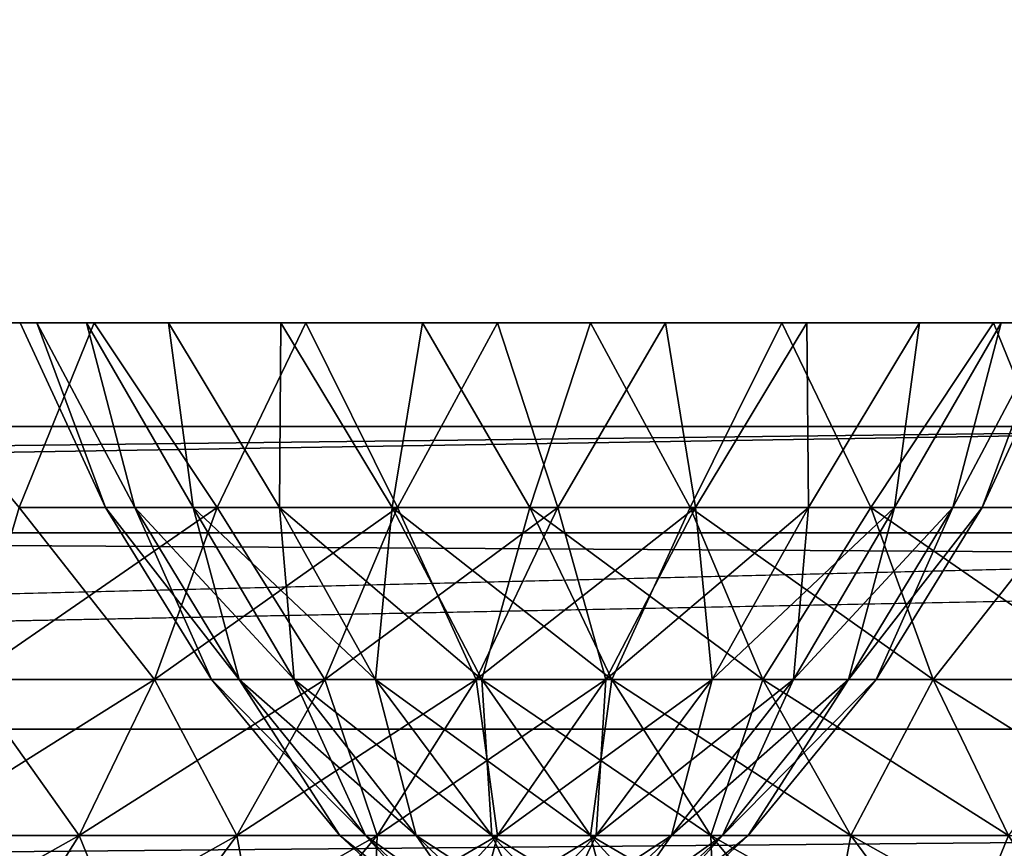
# Model space of a CAD drawing. Header units: millimetres. Extents: x -125 to 125, y -4 to 54.
# Tile 185 of 256: x 61.026 to 62.151, y -1.482 to -0.535. Entities that reach past the tile are written whole.
import ezdxf

# ---------------------------------------------------------------- set-up
doc = ezdxf.new("R2010")
doc.units = ezdxf.units.MM
doc.header["$LTSCALE"] = 65.185185
for name, color, linetype in [('10', 7, 'CONTINUOUS'), ('155', 7, 'CONTINUOUS'), ('169', 7, 'CONTINUOUS'), ('171', 7, 'CONTINUOUS'), ('173', 7, 'CONTINUOUS'), ('175', 7, 'CONTINUOUS'), ('207', 7, 'CONTINUOUS'), ('24', 7, 'CONTINUOUS'), ('8', 7, 'CONTINUOUS')]:
    doc.layers.add(name, color=color, linetype=linetype)

msp = doc.modelspace()

# ---------------------------------------------------------------- linework, layer by layer
at = {"layer": '10', "color": 7, "linetype": 'Continuous'}
for points in [[(123.901, 0, -124.9), (-123.8345, -1.5218, -124.8336), (-123.901, 0, -124.9), (123.901, 0, -124.9)], [(123.8345, -1.5218, -124.8336), (-123.8345, -1.5218, -124.8336), (123.901, 0, -124.9), (123.8345, -1.5218, -124.8336)]]:
    msp.add_3dface(points, dxfattribs=at)
at = {"layer": '155', "color": 7, "linetype": 'Continuous'}
for points in [[(60.8507, -0.8814, -35.9462), (61.026, -1.0923, -36.1338), (61.1115, -0.8814, -36.0748), (60.8507, -0.8814, -35.9462)], [(61.1115, -0.8814, -39.9252), (61.026, -1.0923, -39.8662), (60.8507, -0.8814, -40.0538), (61.1115, -0.8814, -39.9252)], [(61.026, -1.0923, -36.1338), (61.2518, -1.0923, -36.2771), (61.1115, -0.8814, -36.0748), (61.026, -1.0923, -36.1338)], [(61.2518, -1.0923, -39.7229), (61.026, -1.0923, -39.8662), (61.1115, -0.8814, -39.9252), (61.2518, -1.0923, -39.7229)], [(61.1115, -0.8814, -36.0748), (61.2518, -1.0923, -36.2771), (61.3533, -0.8814, -36.2363), (61.1115, -0.8814, -36.0748)], [(61.3533, -0.8814, -39.7637), (61.2518, -1.0923, -39.7229), (61.1115, -0.8814, -39.9252), (61.3533, -0.8814, -39.7637)], [(61.2518, -1.0923, -36.2771), (61.4578, -1.0923, -36.4475), (61.3533, -0.8814, -36.2363), (61.2518, -1.0923, -36.2771)], [(61.4578, -1.0923, -39.5525), (61.2518, -1.0923, -39.7229), (61.3533, -0.8814, -39.7637), (61.4578, -1.0923, -39.5525)], [(61.3533, -0.8814, -36.2363), (61.4578, -1.0923, -36.4475), (61.5719, -0.8814, -36.4281), (61.3533, -0.8814, -36.2363)], [(61.5719, -0.8814, -39.5719), (61.4578, -1.0923, -39.5525), (61.3533, -0.8814, -39.7637), (61.5719, -0.8814, -39.5719)], [(61.4578, -1.0923, -36.4475), (61.6409, -1.0923, -36.6425), (61.5719, -0.8814, -36.4281), (61.4578, -1.0923, -36.4475)], [(61.6409, -1.0923, -39.3575), (61.4578, -1.0923, -39.5525), (61.5719, -0.8814, -39.5719), (61.6409, -1.0923, -39.3575)], [(61.5719, -0.8814, -36.4281), (61.6409, -1.0923, -36.6425), (61.7637, -0.8814, -36.6467), (61.5719, -0.8814, -36.4281)], [(61.7637, -0.8814, -39.3533), (61.6409, -1.0923, -39.3575), (61.5719, -0.8814, -39.5719), (61.7637, -0.8814, -39.3533)], [(61.6409, -1.0923, -36.6425), (61.7981, -1.0923, -36.8589), (61.7637, -0.8814, -36.6467), (61.6409, -1.0923, -36.6425)], [(61.7981, -1.0923, -39.1411), (61.6409, -1.0923, -39.3575), (61.7637, -0.8814, -39.3533), (61.7981, -1.0923, -39.1411)], [(61.7637, -0.8814, -36.6467), (61.7981, -1.0923, -36.8589), (61.9252, -0.8814, -36.8885), (61.7637, -0.8814, -36.6467)], [(61.9252, -0.8814, -39.1115), (61.7981, -1.0923, -39.1411), (61.7637, -0.8814, -39.3533), (61.9252, -0.8814, -39.1115)], [(61.7981, -1.0923, -36.8589), (61.927, -1.0923, -37.0932), (61.9252, -0.8814, -36.8885), (61.7981, -1.0923, -36.8589)], [(61.927, -1.0923, -38.9068), (61.7981, -1.0923, -39.1411), (61.9252, -0.8814, -39.1115), (61.927, -1.0923, -38.9068)], [(61.9252, -0.8814, -36.8885), (61.927, -1.0923, -37.0932), (62.0538, -0.8814, -37.1493), (61.9252, -0.8814, -36.8885)], [(62.0538, -0.8814, -38.8507), (61.927, -1.0923, -38.9068), (61.9252, -0.8814, -39.1115), (62.0538, -0.8814, -38.8507)], [(61.927, -1.0923, -37.0932), (62.0254, -1.0923, -37.3419), (62.0538, -0.8814, -37.1493), (61.927, -1.0923, -37.0932)], [(62.0254, -1.0923, -38.6581), (61.927, -1.0923, -38.9068), (62.0538, -0.8814, -38.8507), (62.0254, -1.0923, -38.6581)], [(62.0254, -1.0923, -37.3419), (62.0919, -1.0923, -37.6009), (62.1473, -0.8814, -37.4246), (62.0254, -1.0923, -37.3419)], [(62.0538, -0.8814, -37.1493), (62.0254, -1.0923, -37.3419), (62.1473, -0.8814, -37.4246), (62.0538, -0.8814, -37.1493)], [(62.0919, -1.0923, -38.3991), (62.0254, -1.0923, -38.6581), (62.1473, -0.8814, -38.5754), (62.0919, -1.0923, -38.3991)], [(62.1473, -0.8814, -38.5754), (62.0254, -1.0923, -38.6581), (62.0538, -0.8814, -38.8507), (62.1473, -0.8814, -38.5754)], [(62.0919, -1.0923, -37.6009), (62.1255, -1.0923, -37.8663), (62.204, -0.8814, -37.7098), (62.0919, -1.0923, -37.6009)], [(62.1473, -0.8814, -37.4246), (62.0919, -1.0923, -37.6009), (62.204, -0.8814, -37.7098), (62.1473, -0.8814, -37.4246)], [(62.1255, -1.0923, -38.1337), (62.0919, -1.0923, -38.3991), (62.204, -0.8814, -38.2902), (62.1255, -1.0923, -38.1337)], [(62.204, -0.8814, -38.2902), (62.0919, -1.0923, -38.3991), (62.1473, -0.8814, -38.5754), (62.204, -0.8814, -38.2902)], [(62.1255, -1.0923, -37.8663), (62.1255, -1.0923, -38.1337), (62.223, -0.8814, -38), (62.1255, -1.0923, -37.8663)], [(62.204, -0.8814, -37.7098), (62.1255, -1.0923, -37.8663), (62.223, -0.8814, -38), (62.204, -0.8814, -37.7098)], [(62.223, -0.8814, -38), (62.1255, -1.0923, -38.1337), (62.204, -0.8814, -38.2902), (62.223, -0.8814, -38)], [(61.2518, -1.0923, -39.7229), (60.9676, -1.2887, -39.76), (61.026, -1.0923, -39.8662), (61.2518, -1.0923, -39.7229)], [(61.1805, -1.2887, -39.6249), (60.9676, -1.2887, -39.76), (61.2518, -1.0923, -39.7229), (61.1805, -1.2887, -39.6249)], [(60.9676, -1.2887, -36.24), (61.1805, -1.2887, -36.3751), (61.026, -1.0923, -36.1338), (60.9676, -1.2887, -36.24)], [(61.026, -1.0923, -36.1338), (61.1805, -1.2887, -36.3751), (61.2518, -1.0923, -36.2771), (61.026, -1.0923, -36.1338)], [(61.4578, -1.0923, -39.5525), (61.1805, -1.2887, -39.6249), (61.2518, -1.0923, -39.7229), (61.4578, -1.0923, -39.5525)], [(61.1805, -1.2887, -36.3751), (61.3749, -1.2887, -36.5359), (61.2518, -1.0923, -36.2771), (61.1805, -1.2887, -36.3751)], [(61.3749, -1.2887, -39.4641), (61.1805, -1.2887, -39.6249), (61.4578, -1.0923, -39.5525), (61.3749, -1.2887, -39.4641)], [(61.2518, -1.0923, -36.2771), (61.3749, -1.2887, -36.5359), (61.4578, -1.0923, -36.4475), (61.2518, -1.0923, -36.2771)], [(61.5475, -1.2887, -39.2802), (61.3749, -1.2887, -39.4641), (61.6409, -1.0923, -39.3575), (61.5475, -1.2887, -39.2802)], [(61.6409, -1.0923, -39.3575), (61.3749, -1.2887, -39.4641), (61.4578, -1.0923, -39.5525), (61.6409, -1.0923, -39.3575)], [(61.3749, -1.2887, -36.5359), (61.5475, -1.2887, -36.7198), (61.4578, -1.0923, -36.4475), (61.3749, -1.2887, -36.5359)], [(61.4578, -1.0923, -36.4475), (61.5475, -1.2887, -36.7198), (61.6409, -1.0923, -36.6425), (61.4578, -1.0923, -36.4475)], [(61.6958, -1.2887, -39.0762), (61.5475, -1.2887, -39.2802), (61.7981, -1.0923, -39.1411), (61.6958, -1.2887, -39.0762)], [(61.7981, -1.0923, -39.1411), (61.5475, -1.2887, -39.2802), (61.6409, -1.0923, -39.3575), (61.7981, -1.0923, -39.1411)], [(61.5475, -1.2887, -36.7198), (61.6958, -1.2887, -36.9238), (61.6409, -1.0923, -36.6425), (61.5475, -1.2887, -36.7198)], [(61.6409, -1.0923, -36.6425), (61.6958, -1.2887, -36.9238), (61.7981, -1.0923, -36.8589), (61.6409, -1.0923, -36.6425)], [(61.8173, -1.2887, -38.8552), (61.6958, -1.2887, -39.0762), (61.927, -1.0923, -38.9068), (61.8173, -1.2887, -38.8552)], [(61.927, -1.0923, -38.9068), (61.6958, -1.2887, -39.0762), (61.7981, -1.0923, -39.1411), (61.927, -1.0923, -38.9068)], [(61.6958, -1.2887, -36.9238), (61.8173, -1.2887, -37.1448), (61.7981, -1.0923, -36.8589), (61.6958, -1.2887, -36.9238)], [(61.7981, -1.0923, -36.8589), (61.8173, -1.2887, -37.1448), (61.927, -1.0923, -37.0932), (61.7981, -1.0923, -36.8589)], [(61.9102, -1.2887, -38.6206), (61.8173, -1.2887, -38.8552), (62.0254, -1.0923, -38.6581), (61.9102, -1.2887, -38.6206)], [(62.0254, -1.0923, -38.6581), (61.8173, -1.2887, -38.8552), (61.927, -1.0923, -38.9068), (62.0254, -1.0923, -38.6581)], [(61.8173, -1.2887, -37.1448), (61.9102, -1.2887, -37.3794), (61.927, -1.0923, -37.0932), (61.8173, -1.2887, -37.1448)], [(61.9729, -1.2887, -38.3763), (61.9102, -1.2887, -38.6206), (62.0919, -1.0923, -38.3991), (61.9729, -1.2887, -38.3763)], [(62.0919, -1.0923, -38.3991), (61.9102, -1.2887, -38.6206), (62.0254, -1.0923, -38.6581), (62.0919, -1.0923, -38.3991)], [(61.9102, -1.2887, -37.3794), (61.9729, -1.2887, -37.6237), (62.0254, -1.0923, -37.3419), (61.9102, -1.2887, -37.3794)], [(61.927, -1.0923, -37.0932), (61.9102, -1.2887, -37.3794), (62.0254, -1.0923, -37.3419), (61.927, -1.0923, -37.0932)], [(62.0045, -1.2887, -38.1261), (61.9729, -1.2887, -38.3763), (62.1255, -1.0923, -38.1337), (62.0045, -1.2887, -38.1261)], [(62.1255, -1.0923, -38.1337), (61.9729, -1.2887, -38.3763), (62.0919, -1.0923, -38.3991), (62.1255, -1.0923, -38.1337)], [(61.9729, -1.2887, -37.6237), (62.0045, -1.2887, -37.8739), (62.0919, -1.0923, -37.6009), (61.9729, -1.2887, -37.6237)], [(62.0254, -1.0923, -37.3419), (61.9729, -1.2887, -37.6237), (62.0919, -1.0923, -37.6009), (62.0254, -1.0923, -37.3419)], [(62.1255, -1.0923, -37.8663), (62.0045, -1.2887, -38.1261), (62.1255, -1.0923, -38.1337), (62.1255, -1.0923, -37.8663)], [(62.0045, -1.2887, -37.8739), (62.0045, -1.2887, -38.1261), (62.1255, -1.0923, -37.8663), (62.0045, -1.2887, -37.8739)], [(62.0919, -1.0923, -37.6009), (62.0045, -1.2887, -37.8739), (62.1255, -1.0923, -37.8663), (62.0919, -1.0923, -37.6009)], [(60.8969, -1.4669, -36.3685), (61.0943, -1.4669, -36.4938), (60.9676, -1.2887, -36.24), (60.8969, -1.4669, -36.3685)], [(61.0943, -1.4669, -39.5062), (60.8969, -1.4669, -39.6315), (61.1805, -1.2887, -39.6249), (61.0943, -1.4669, -39.5062)], [(61.1805, -1.2887, -39.6249), (60.8969, -1.4669, -39.6315), (60.9676, -1.2887, -39.76), (61.1805, -1.2887, -39.6249)], [(60.9676, -1.2887, -36.24), (61.0943, -1.4669, -36.4938), (61.1805, -1.2887, -36.3751), (60.9676, -1.2887, -36.24)], [(61.0943, -1.4669, -36.4938), (61.2745, -1.4669, -36.6428), (61.1805, -1.2887, -36.3751), (61.0943, -1.4669, -36.4938)], [(61.2745, -1.4669, -39.3572), (61.0943, -1.4669, -39.5062), (61.3749, -1.2887, -39.4641), (61.2745, -1.4669, -39.3572)], [(61.3749, -1.2887, -39.4641), (61.0943, -1.4669, -39.5062), (61.1805, -1.2887, -39.6249), (61.3749, -1.2887, -39.4641)], [(61.1805, -1.2887, -36.3751), (61.2745, -1.4669, -36.6428), (61.3749, -1.2887, -36.5359), (61.1805, -1.2887, -36.3751)], [(61.2745, -1.4669, -36.6428), (61.4345, -1.4669, -36.8133), (61.3749, -1.2887, -36.5359), (61.2745, -1.4669, -36.6428)], [(61.4345, -1.4669, -39.1867), (61.2745, -1.4669, -39.3572), (61.5475, -1.2887, -39.2802), (61.4345, -1.4669, -39.1867)], [(61.5475, -1.2887, -39.2802), (61.2745, -1.4669, -39.3572), (61.3749, -1.2887, -39.4641), (61.5475, -1.2887, -39.2802)], [(61.3749, -1.2887, -36.5359), (61.4345, -1.4669, -36.8133), (61.5475, -1.2887, -36.7198), (61.3749, -1.2887, -36.5359)], [(61.4345, -1.4669, -36.8133), (61.5719, -1.4669, -37.0024), (61.5475, -1.2887, -36.7198), (61.4345, -1.4669, -36.8133)], [(61.5719, -1.4669, -38.9976), (61.4345, -1.4669, -39.1867), (61.6958, -1.2887, -39.0762), (61.5719, -1.4669, -38.9976)], [(61.6958, -1.2887, -39.0762), (61.4345, -1.4669, -39.1867), (61.5475, -1.2887, -39.2802), (61.6958, -1.2887, -39.0762)], [(61.5475, -1.2887, -36.7198), (61.5719, -1.4669, -37.0024), (61.6958, -1.2887, -36.9238), (61.5475, -1.2887, -36.7198)], [(61.5719, -1.4669, -37.0024), (61.6846, -1.4669, -37.2073), (61.6958, -1.2887, -36.9238), (61.5719, -1.4669, -37.0024)], [(61.6846, -1.4669, -38.7927), (61.5719, -1.4669, -38.9976), (61.8173, -1.2887, -38.8552), (61.6846, -1.4669, -38.7927)], [(61.8173, -1.2887, -38.8552), (61.5719, -1.4669, -38.9976), (61.6958, -1.2887, -39.0762), (61.8173, -1.2887, -38.8552)], [(61.6846, -1.4669, -37.2073), (61.7707, -1.4669, -37.4247), (61.8173, -1.2887, -37.1448), (61.6846, -1.4669, -37.2073)], [(61.6958, -1.2887, -36.9238), (61.6846, -1.4669, -37.2073), (61.8173, -1.2887, -37.1448), (61.6958, -1.2887, -36.9238)], [(61.7707, -1.4669, -38.5753), (61.6846, -1.4669, -38.7927), (61.9102, -1.2887, -38.6206), (61.7707, -1.4669, -38.5753)], [(61.9102, -1.2887, -38.6206), (61.6846, -1.4669, -38.7927), (61.8173, -1.2887, -38.8552), (61.9102, -1.2887, -38.6206)], [(61.8288, -1.4669, -38.3489), (61.7707, -1.4669, -38.5753), (61.9729, -1.2887, -38.3763), (61.8288, -1.4669, -38.3489)], [(61.7707, -1.4669, -37.4247), (61.8288, -1.4669, -37.6511), (61.9102, -1.2887, -37.3794), (61.7707, -1.4669, -37.4247)], [(61.8173, -1.2887, -37.1448), (61.7707, -1.4669, -37.4247), (61.9102, -1.2887, -37.3794), (61.8173, -1.2887, -37.1448)], [(61.9729, -1.2887, -38.3763), (61.7707, -1.4669, -38.5753), (61.9102, -1.2887, -38.6206), (61.9729, -1.2887, -38.3763)], [(61.8581, -1.4669, -38.1169), (61.8288, -1.4669, -38.3489), (62.0045, -1.2887, -38.1261), (61.8581, -1.4669, -38.1169)], [(61.8288, -1.4669, -37.6511), (61.8581, -1.4669, -37.8831), (61.9729, -1.2887, -37.6237), (61.8288, -1.4669, -37.6511)], [(61.9102, -1.2887, -37.3794), (61.8288, -1.4669, -37.6511), (61.9729, -1.2887, -37.6237), (61.9102, -1.2887, -37.3794)], [(62.0045, -1.2887, -38.1261), (61.8288, -1.4669, -38.3489), (61.9729, -1.2887, -38.3763), (62.0045, -1.2887, -38.1261)], [(62.0045, -1.2887, -37.8739), (61.8581, -1.4669, -38.1169), (62.0045, -1.2887, -38.1261), (62.0045, -1.2887, -37.8739)], [(61.9729, -1.2887, -37.6237), (61.8581, -1.4669, -37.8831), (62.0045, -1.2887, -37.8739), (61.9729, -1.2887, -37.6237)], [(61.8581, -1.4669, -37.8831), (61.8581, -1.4669, -38.1169), (62.0045, -1.2887, -37.8739), (61.8581, -1.4669, -37.8831)], [(60.9947, -1.6237, -39.3691), (60.8153, -1.6237, -39.483), (61.0943, -1.4669, -39.5062), (60.9947, -1.6237, -39.3691)], [(61.0943, -1.4669, -39.5062), (60.8153, -1.6237, -39.483), (60.8969, -1.4669, -39.6315), (61.0943, -1.4669, -39.5062)], [(60.8969, -1.4669, -36.3685), (60.9947, -1.6237, -36.6309), (61.0943, -1.4669, -36.4938), (60.8969, -1.4669, -36.3685)], [(61.1585, -1.6237, -39.2336), (60.9947, -1.6237, -39.3691), (61.2745, -1.4669, -39.3572), (61.1585, -1.6237, -39.2336)], [(61.2745, -1.4669, -39.3572), (60.9947, -1.6237, -39.3691), (61.0943, -1.4669, -39.5062), (61.2745, -1.4669, -39.3572)], [(60.9947, -1.6237, -36.6309), (61.1585, -1.6237, -36.7664), (61.0943, -1.4669, -36.4938), (60.9947, -1.6237, -36.6309)], [(61.0943, -1.4669, -36.4938), (61.1585, -1.6237, -36.7664), (61.2745, -1.4669, -36.6428), (61.0943, -1.4669, -36.4938)], [(61.3039, -1.6237, -39.0787), (61.1585, -1.6237, -39.2336), (61.4345, -1.4669, -39.1867), (61.3039, -1.6237, -39.0787)], [(61.4345, -1.4669, -39.1867), (61.1585, -1.6237, -39.2336), (61.2745, -1.4669, -39.3572), (61.4345, -1.4669, -39.1867)], [(61.1585, -1.6237, -36.7664), (61.3039, -1.6237, -36.9213), (61.2745, -1.4669, -36.6428), (61.1585, -1.6237, -36.7664)], [(61.2745, -1.4669, -36.6428), (61.3039, -1.6237, -36.9213), (61.4345, -1.4669, -36.8133), (61.2745, -1.4669, -36.6428)], [(61.4289, -1.6237, -38.9068), (61.3039, -1.6237, -39.0787), (61.5719, -1.4669, -38.9976), (61.4289, -1.6237, -38.9068)], [(61.5719, -1.4669, -38.9976), (61.3039, -1.6237, -39.0787), (61.4345, -1.4669, -39.1867), (61.5719, -1.4669, -38.9976)], [(61.3039, -1.6237, -36.9213), (61.4289, -1.6237, -37.0932), (61.4345, -1.4669, -36.8133), (61.3039, -1.6237, -36.9213)], [(61.5312, -1.6237, -38.7205), (61.4289, -1.6237, -38.9068), (61.6846, -1.4669, -38.7927), (61.5312, -1.6237, -38.7205)], [(61.6846, -1.4669, -38.7927), (61.4289, -1.6237, -38.9068), (61.5719, -1.4669, -38.9976), (61.6846, -1.4669, -38.7927)], [(61.4289, -1.6237, -37.0932), (61.5312, -1.6237, -37.2795), (61.5719, -1.4669, -37.0024), (61.4289, -1.6237, -37.0932)], [(61.4345, -1.4669, -36.8133), (61.4289, -1.6237, -37.0932), (61.5719, -1.4669, -37.0024), (61.4345, -1.4669, -36.8133)], [(61.7707, -1.4669, -38.5753), (61.5312, -1.6237, -38.7205), (61.6846, -1.4669, -38.7927), (61.7707, -1.4669, -38.5753)], [(61.6095, -1.6237, -38.5229), (61.5312, -1.6237, -38.7205), (61.7707, -1.4669, -38.5753), (61.6095, -1.6237, -38.5229)], [(61.5312, -1.6237, -37.2795), (61.6095, -1.6237, -37.4771), (61.6846, -1.4669, -37.2073), (61.5312, -1.6237, -37.2795)], [(61.5719, -1.4669, -37.0024), (61.5312, -1.6237, -37.2795), (61.6846, -1.4669, -37.2073), (61.5719, -1.4669, -37.0024)], [(61.6623, -1.6237, -38.3171), (61.6095, -1.6237, -38.5229), (61.8288, -1.4669, -38.3489), (61.6623, -1.6237, -38.3171)], [(61.8288, -1.4669, -38.3489), (61.6095, -1.6237, -38.5229), (61.7707, -1.4669, -38.5753), (61.8288, -1.4669, -38.3489)], [(61.6095, -1.6237, -37.4771), (61.6623, -1.6237, -37.6829), (61.7707, -1.4669, -37.4247), (61.6095, -1.6237, -37.4771)], [(61.6846, -1.4669, -37.2073), (61.6095, -1.6237, -37.4771), (61.7707, -1.4669, -37.4247), (61.6846, -1.4669, -37.2073)], [(61.8581, -1.4669, -38.1169), (61.6623, -1.6237, -38.3171), (61.8288, -1.4669, -38.3489), (61.8581, -1.4669, -38.1169)], [(61.689, -1.6237, -38.1063), (61.6623, -1.6237, -38.3171), (61.8581, -1.4669, -38.1169), (61.689, -1.6237, -38.1063)], [(61.6623, -1.6237, -37.6829), (61.689, -1.6237, -37.8937), (61.8288, -1.4669, -37.6511), (61.6623, -1.6237, -37.6829)], [(61.7707, -1.4669, -37.4247), (61.6623, -1.6237, -37.6829), (61.8288, -1.4669, -37.6511), (61.7707, -1.4669, -37.4247)], [(61.8581, -1.4669, -37.8831), (61.689, -1.6237, -38.1063), (61.8581, -1.4669, -38.1169), (61.8581, -1.4669, -37.8831)], [(61.8288, -1.4669, -37.6511), (61.689, -1.6237, -37.8937), (61.8581, -1.4669, -37.8831), (61.8288, -1.4669, -37.6511)], [(61.689, -1.6237, -37.8937), (61.689, -1.6237, -38.1063), (61.8581, -1.4669, -37.8831), (61.689, -1.6237, -37.8937)]]:
    msp.add_3dface(points, dxfattribs=at)
at = {"layer": '169', "color": 7, "linetype": 'Continuous'}
for points in [[(51.4007, -1, 120.1991), (62.823, -1, 120.2489), (55.3532, -1.1213, 120.3365), (51.4007, -1, 120.1991)], [(55.3532, -1.1213, 120.3365), (62.823, -1, 120.2489), (66.1366, -1.1213, 120.3865), (55.3532, -1.1213, 120.3365)]]:
    msp.add_3dface(points, dxfattribs=at)
at = {"layer": '171', "color": 7, "linetype": 'Continuous'}
for points in [[(62.823, -1, -120.2489), (51.4007, -1, -120.1991), (52.7357, -1.1213, -120.3257), (62.823, -1, -120.2489)], [(63.8441, -1.1213, -120.3751), (62.823, -1, -120.2489), (52.7357, -1.1213, -120.3257), (63.8441, -1.1213, -120.3751)]]:
    msp.add_3dface(points, dxfattribs=at)
at = {"layer": '173', "color": 7, "linetype": 'Continuous'}
for points in [[(63.8441, -1.1213, -120.3751), (52.7357, -1.1213, -120.3257), (54.7257, -1.3455, -120.5847), (63.8441, -1.1213, -120.3751)], [(63.8441, -1.1213, -120.3751), (54.7257, -1.3455, -120.5847), (76.6158, -1.3455, -120.6944), (63.8441, -1.1213, -120.3751)], [(54.7257, -1.3455, -120.5847), (54.8944, -1.5404, -120.8601), (76.6158, -1.3455, -120.6944), (54.7257, -1.3455, -120.5847)], [(54.8944, -1.5404, -120.8601), (76.8519, -1.5404, -120.9705), (76.6158, -1.3455, -120.6944), (54.8944, -1.5404, -120.8601)]]:
    msp.add_3dface(points, dxfattribs=at)
at = {"layer": '175', "color": 7, "linetype": 'Continuous'}
for points in [[(55.3532, -1.1213, 120.3365), (66.1366, -1.1213, 120.3865), (54.7257, -1.3455, 120.5847), (55.3532, -1.1213, 120.3365)], [(66.1366, -1.1213, 120.3865), (76.6158, -1.3455, 120.6944), (54.7257, -1.3455, 120.5847), (66.1366, -1.1213, 120.3865)], [(76.6158, -1.3455, 120.6944), (54.8944, -1.5404, 120.8601), (54.7257, -1.3455, 120.5847), (76.6158, -1.3455, 120.6944)], [(76.8519, -1.5404, 120.9705), (54.8944, -1.5404, 120.8601), (76.6158, -1.3455, 120.6944), (76.8519, -1.5404, 120.9705)]]:
    msp.add_3dface(points, dxfattribs=at)
at = {"layer": '207', "color": 7, "linetype": 'Continuous'}
for points in [[(61.1245, -1.0923, 72.6163), (61.1245, -1.0923, 72.8837), (61.027, -0.8814, 72.75), (61.1245, -1.0923, 72.6163)], [(61.046, -0.8814, 72.4598), (61.1245, -1.0923, 72.6163), (61.027, -0.8814, 72.75), (61.046, -0.8814, 72.4598)], [(61.027, -0.8814, 72.75), (61.1245, -1.0923, 72.8837), (61.046, -0.8814, 73.0402), (61.027, -0.8814, 72.75)], [(61.1581, -1.0923, 72.3509), (61.1245, -1.0923, 72.6163), (61.046, -0.8814, 72.4598), (61.1581, -1.0923, 72.3509)], [(61.1027, -0.8814, 72.1746), (61.1581, -1.0923, 72.3509), (61.046, -0.8814, 72.4598), (61.1027, -0.8814, 72.1746)], [(61.1245, -1.0923, 72.8837), (61.1581, -1.0923, 73.1491), (61.046, -0.8814, 73.0402), (61.1245, -1.0923, 72.8837)], [(61.046, -0.8814, 73.0402), (61.1581, -1.0923, 73.1491), (61.1027, -0.8814, 73.3254), (61.046, -0.8814, 73.0402)], [(61.2246, -1.0923, 72.0919), (61.1581, -1.0923, 72.3509), (61.1027, -0.8814, 72.1746), (61.2246, -1.0923, 72.0919)], [(61.1962, -0.8814, 71.8993), (61.2246, -1.0923, 72.0919), (61.1027, -0.8814, 72.1746), (61.1962, -0.8814, 71.8993)], [(61.1581, -1.0923, 73.1491), (61.2246, -1.0923, 73.4081), (61.1027, -0.8814, 73.3254), (61.1581, -1.0923, 73.1491)], [(61.1027, -0.8814, 73.3254), (61.2246, -1.0923, 73.4081), (61.1962, -0.8814, 73.6007), (61.1027, -0.8814, 73.3254)], [(61.323, -1.0923, 71.8432), (61.2246, -1.0923, 72.0919), (61.1962, -0.8814, 71.8993), (61.323, -1.0923, 71.8432)], [(61.3248, -0.8814, 71.6385), (61.323, -1.0923, 71.8432), (61.1962, -0.8814, 71.8993), (61.3248, -0.8814, 71.6385)], [(61.2246, -1.0923, 73.4081), (61.323, -1.0923, 73.6568), (61.1962, -0.8814, 73.6007), (61.2246, -1.0923, 73.4081)], [(61.1962, -0.8814, 73.6007), (61.323, -1.0923, 73.6568), (61.3248, -0.8814, 73.8615), (61.1962, -0.8814, 73.6007)], [(61.4519, -1.0923, 71.6089), (61.323, -1.0923, 71.8432), (61.3248, -0.8814, 71.6385), (61.4519, -1.0923, 71.6089)], [(61.323, -1.0923, 73.6568), (61.4519, -1.0923, 73.8911), (61.3248, -0.8814, 73.8615), (61.323, -1.0923, 73.6568)], [(61.4863, -0.8814, 71.3967), (61.4519, -1.0923, 71.6089), (61.3248, -0.8814, 71.6385), (61.4863, -0.8814, 71.3967)], [(61.3248, -0.8814, 73.8615), (61.4519, -1.0923, 73.8911), (61.4863, -0.8814, 74.1033), (61.3248, -0.8814, 73.8615)], [(61.6091, -1.0923, 71.3925), (61.4519, -1.0923, 71.6089), (61.4863, -0.8814, 71.3967), (61.6091, -1.0923, 71.3925)], [(61.4519, -1.0923, 73.8911), (61.6091, -1.0923, 74.1075), (61.4863, -0.8814, 74.1033), (61.4519, -1.0923, 73.8911)], [(61.6781, -0.8814, 71.1781), (61.6091, -1.0923, 71.3925), (61.4863, -0.8814, 71.3967), (61.6781, -0.8814, 71.1781)], [(61.4863, -0.8814, 74.1033), (61.6091, -1.0923, 74.1075), (61.6781, -0.8814, 74.3219), (61.4863, -0.8814, 74.1033)], [(61.7922, -1.0923, 71.1975), (61.6091, -1.0923, 71.3925), (61.6781, -0.8814, 71.1781), (61.7922, -1.0923, 71.1975)], [(61.6091, -1.0923, 74.1075), (61.7922, -1.0923, 74.3025), (61.6781, -0.8814, 74.3219), (61.6091, -1.0923, 74.1075)], [(61.8967, -0.8814, 70.9863), (61.7922, -1.0923, 71.1975), (61.6781, -0.8814, 71.1781), (61.8967, -0.8814, 70.9863)], [(61.6781, -0.8814, 74.3219), (61.7922, -1.0923, 74.3025), (61.8967, -0.8814, 74.5137), (61.6781, -0.8814, 74.3219)], [(61.9982, -1.0923, 71.0271), (61.7922, -1.0923, 71.1975), (61.8967, -0.8814, 70.9863), (61.9982, -1.0923, 71.0271)], [(61.7922, -1.0923, 74.3025), (61.9982, -1.0923, 74.4729), (61.8967, -0.8814, 74.5137), (61.7922, -1.0923, 74.3025)], [(62.1385, -0.8814, 70.8248), (61.9982, -1.0923, 71.0271), (61.8967, -0.8814, 70.9863), (62.1385, -0.8814, 70.8248)], [(61.8967, -0.8814, 74.5137), (61.9982, -1.0923, 74.4729), (62.1385, -0.8814, 74.6752), (61.8967, -0.8814, 74.5137)], [(62.224, -1.0923, 70.8838), (61.9982, -1.0923, 71.0271), (62.1385, -0.8814, 70.8248), (62.224, -1.0923, 70.8838)], [(61.9982, -1.0923, 74.4729), (62.224, -1.0923, 74.6162), (62.1385, -0.8814, 74.6752), (61.9982, -1.0923, 74.4729)], [(62.3993, -0.8814, 70.6962), (62.224, -1.0923, 70.8838), (62.1385, -0.8814, 70.8248), (62.3993, -0.8814, 70.6962)], [(62.1385, -0.8814, 74.6752), (62.224, -1.0923, 74.6162), (62.3993, -0.8814, 74.8038), (62.1385, -0.8814, 74.6752)], [(61.1245, -1.0923, 72.8837), (61.2771, -1.2887, 73.1263), (61.1581, -1.0923, 73.1491), (61.1245, -1.0923, 72.8837)], [(61.2455, -1.2887, 72.6239), (61.2455, -1.2887, 72.8761), (61.1245, -1.0923, 72.6163), (61.2455, -1.2887, 72.6239)], [(61.1581, -1.0923, 72.3509), (61.2455, -1.2887, 72.6239), (61.1245, -1.0923, 72.6163), (61.1581, -1.0923, 72.3509)], [(61.2455, -1.2887, 72.8761), (61.2771, -1.2887, 73.1263), (61.1245, -1.0923, 72.8837), (61.2455, -1.2887, 72.8761)], [(61.1245, -1.0923, 72.6163), (61.2455, -1.2887, 72.8761), (61.1245, -1.0923, 72.8837), (61.1245, -1.0923, 72.6163)], [(61.2771, -1.2887, 73.1263), (61.3398, -1.2887, 73.3706), (61.1581, -1.0923, 73.1491), (61.2771, -1.2887, 73.1263)], [(61.1581, -1.0923, 73.1491), (61.3398, -1.2887, 73.3706), (61.2246, -1.0923, 73.4081), (61.1581, -1.0923, 73.1491)], [(61.2771, -1.2887, 72.3737), (61.2455, -1.2887, 72.6239), (61.1581, -1.0923, 72.3509), (61.2771, -1.2887, 72.3737)], [(61.2246, -1.0923, 72.0919), (61.2771, -1.2887, 72.3737), (61.1581, -1.0923, 72.3509), (61.2246, -1.0923, 72.0919)], [(61.3398, -1.2887, 73.3706), (61.4327, -1.2887, 73.6052), (61.2246, -1.0923, 73.4081), (61.3398, -1.2887, 73.3706)], [(61.2246, -1.0923, 73.4081), (61.4327, -1.2887, 73.6052), (61.323, -1.0923, 73.6568), (61.2246, -1.0923, 73.4081)], [(61.3398, -1.2887, 72.1294), (61.2771, -1.2887, 72.3737), (61.2246, -1.0923, 72.0919), (61.3398, -1.2887, 72.1294)], [(61.323, -1.0923, 71.8432), (61.3398, -1.2887, 72.1294), (61.2246, -1.0923, 72.0919), (61.323, -1.0923, 71.8432)], [(61.4327, -1.2887, 73.6052), (61.5542, -1.2887, 73.8262), (61.323, -1.0923, 73.6568), (61.4327, -1.2887, 73.6052)], [(61.323, -1.0923, 73.6568), (61.5542, -1.2887, 73.8262), (61.4519, -1.0923, 73.8911), (61.323, -1.0923, 73.6568)], [(61.4327, -1.2887, 71.8948), (61.3398, -1.2887, 72.1294), (61.323, -1.0923, 71.8432), (61.4327, -1.2887, 71.8948)], [(61.4519, -1.0923, 71.6089), (61.4327, -1.2887, 71.8948), (61.323, -1.0923, 71.8432), (61.4519, -1.0923, 71.6089)], [(61.5542, -1.2887, 71.6738), (61.4327, -1.2887, 71.8948), (61.4519, -1.0923, 71.6089), (61.5542, -1.2887, 71.6738)], [(61.5542, -1.2887, 73.8262), (61.7025, -1.2887, 74.0302), (61.4519, -1.0923, 73.8911), (61.5542, -1.2887, 73.8262)], [(61.4519, -1.0923, 73.8911), (61.7025, -1.2887, 74.0302), (61.6091, -1.0923, 74.1075), (61.4519, -1.0923, 73.8911)], [(61.6091, -1.0923, 71.3925), (61.5542, -1.2887, 71.6738), (61.4519, -1.0923, 71.6089), (61.6091, -1.0923, 71.3925)], [(61.7025, -1.2887, 71.4698), (61.5542, -1.2887, 71.6738), (61.6091, -1.0923, 71.3925), (61.7025, -1.2887, 71.4698)], [(61.7025, -1.2887, 74.0302), (61.8751, -1.2887, 74.2141), (61.6091, -1.0923, 74.1075), (61.7025, -1.2887, 74.0302)], [(61.6091, -1.0923, 74.1075), (61.8751, -1.2887, 74.2141), (61.7922, -1.0923, 74.3025), (61.6091, -1.0923, 74.1075)], [(61.7922, -1.0923, 71.1975), (61.7025, -1.2887, 71.4698), (61.6091, -1.0923, 71.3925), (61.7922, -1.0923, 71.1975)], [(61.8751, -1.2887, 71.2859), (61.7025, -1.2887, 71.4698), (61.7922, -1.0923, 71.1975), (61.8751, -1.2887, 71.2859)], [(61.9982, -1.0923, 71.0271), (61.8751, -1.2887, 71.2859), (61.7922, -1.0923, 71.1975), (61.9982, -1.0923, 71.0271)], [(61.8751, -1.2887, 74.2141), (62.0695, -1.2887, 74.3749), (61.7922, -1.0923, 74.3025), (61.8751, -1.2887, 74.2141)], [(61.7922, -1.0923, 74.3025), (62.0695, -1.2887, 74.3749), (61.9982, -1.0923, 74.4729), (61.7922, -1.0923, 74.3025)], [(62.0695, -1.2887, 71.1251), (61.8751, -1.2887, 71.2859), (61.9982, -1.0923, 71.0271), (62.0695, -1.2887, 71.1251)], [(62.224, -1.0923, 70.8838), (62.0695, -1.2887, 71.1251), (61.9982, -1.0923, 71.0271), (62.224, -1.0923, 70.8838)], [(62.0695, -1.2887, 74.3749), (62.2824, -1.2887, 74.51), (61.9982, -1.0923, 74.4729), (62.0695, -1.2887, 74.3749)], [(61.9982, -1.0923, 74.4729), (62.2824, -1.2887, 74.51), (62.224, -1.0923, 74.6162), (61.9982, -1.0923, 74.4729)], [(62.2824, -1.2887, 70.99), (62.0695, -1.2887, 71.1251), (62.224, -1.0923, 70.8838), (62.2824, -1.2887, 70.99)], [(61.3919, -1.4669, 72.6331), (61.3919, -1.4669, 72.8669), (61.2455, -1.2887, 72.6239), (61.3919, -1.4669, 72.6331)], [(61.2771, -1.2887, 72.3737), (61.3919, -1.4669, 72.6331), (61.2455, -1.2887, 72.6239), (61.2771, -1.2887, 72.3737)], [(61.3919, -1.4669, 72.8669), (61.4212, -1.4669, 73.0989), (61.2455, -1.2887, 72.8761), (61.3919, -1.4669, 72.8669)], [(61.2455, -1.2887, 72.6239), (61.3919, -1.4669, 72.8669), (61.2455, -1.2887, 72.8761), (61.2455, -1.2887, 72.6239)], [(61.2455, -1.2887, 72.8761), (61.4212, -1.4669, 73.0989), (61.2771, -1.2887, 73.1263), (61.2455, -1.2887, 72.8761)], [(61.2771, -1.2887, 73.1263), (61.4793, -1.4669, 73.3253), (61.3398, -1.2887, 73.3706), (61.2771, -1.2887, 73.1263)], [(61.4212, -1.4669, 72.4011), (61.3919, -1.4669, 72.6331), (61.2771, -1.2887, 72.3737), (61.4212, -1.4669, 72.4011)], [(61.3398, -1.2887, 72.1294), (61.4212, -1.4669, 72.4011), (61.2771, -1.2887, 72.3737), (61.3398, -1.2887, 72.1294)], [(61.4212, -1.4669, 73.0989), (61.4793, -1.4669, 73.3253), (61.2771, -1.2887, 73.1263), (61.4212, -1.4669, 73.0989)], [(61.3398, -1.2887, 73.3706), (61.5654, -1.4669, 73.5427), (61.4327, -1.2887, 73.6052), (61.3398, -1.2887, 73.3706)], [(61.4793, -1.4669, 73.3253), (61.5654, -1.4669, 73.5427), (61.3398, -1.2887, 73.3706), (61.4793, -1.4669, 73.3253)], [(61.4327, -1.2887, 71.8948), (61.4793, -1.4669, 72.1747), (61.3398, -1.2887, 72.1294), (61.4327, -1.2887, 71.8948)], [(61.4793, -1.4669, 72.1747), (61.4212, -1.4669, 72.4011), (61.3398, -1.2887, 72.1294), (61.4793, -1.4669, 72.1747)], [(61.5654, -1.4669, 73.5427), (61.6781, -1.4669, 73.7476), (61.4327, -1.2887, 73.6052), (61.5654, -1.4669, 73.5427)], [(61.4327, -1.2887, 73.6052), (61.6781, -1.4669, 73.7476), (61.5542, -1.2887, 73.8262), (61.4327, -1.2887, 73.6052)], [(61.5654, -1.4669, 71.9573), (61.4793, -1.4669, 72.1747), (61.4327, -1.2887, 71.8948), (61.5654, -1.4669, 71.9573)], [(61.5542, -1.2887, 71.6738), (61.5654, -1.4669, 71.9573), (61.4327, -1.2887, 71.8948), (61.5542, -1.2887, 71.6738)], [(61.6781, -1.4669, 73.7476), (61.8155, -1.4669, 73.9367), (61.5542, -1.2887, 73.8262), (61.6781, -1.4669, 73.7476)], [(61.5542, -1.2887, 73.8262), (61.8155, -1.4669, 73.9367), (61.7025, -1.2887, 74.0302), (61.5542, -1.2887, 73.8262)], [(61.6781, -1.4669, 71.7524), (61.5654, -1.4669, 71.9573), (61.5542, -1.2887, 71.6738), (61.6781, -1.4669, 71.7524)], [(61.7025, -1.2887, 71.4698), (61.6781, -1.4669, 71.7524), (61.5542, -1.2887, 71.6738), (61.7025, -1.2887, 71.4698)], [(61.8155, -1.4669, 71.5633), (61.6781, -1.4669, 71.7524), (61.7025, -1.2887, 71.4698), (61.8155, -1.4669, 71.5633)], [(61.8155, -1.4669, 73.9367), (61.9755, -1.4669, 74.1072), (61.7025, -1.2887, 74.0302), (61.8155, -1.4669, 73.9367)], [(61.7025, -1.2887, 74.0302), (61.9755, -1.4669, 74.1072), (61.8751, -1.2887, 74.2141), (61.7025, -1.2887, 74.0302)], [(61.8751, -1.2887, 71.2859), (61.8155, -1.4669, 71.5633), (61.7025, -1.2887, 71.4698), (61.8751, -1.2887, 71.2859)], [(61.9755, -1.4669, 71.3928), (61.8155, -1.4669, 71.5633), (61.8751, -1.2887, 71.2859), (61.9755, -1.4669, 71.3928)], [(61.9755, -1.4669, 74.1072), (62.1557, -1.4669, 74.2562), (61.8751, -1.2887, 74.2141), (61.9755, -1.4669, 74.1072)], [(61.8751, -1.2887, 74.2141), (62.1557, -1.4669, 74.2562), (62.0695, -1.2887, 74.3749), (61.8751, -1.2887, 74.2141)], [(62.0695, -1.2887, 71.1251), (61.9755, -1.4669, 71.3928), (61.8751, -1.2887, 71.2859), (62.0695, -1.2887, 71.1251)], [(62.1557, -1.4669, 71.2438), (61.9755, -1.4669, 71.3928), (62.0695, -1.2887, 71.1251), (62.1557, -1.4669, 71.2438)], [(62.1557, -1.4669, 74.2562), (62.3531, -1.4669, 74.3815), (62.0695, -1.2887, 74.3749), (62.1557, -1.4669, 74.2562)], [(62.0695, -1.2887, 74.3749), (62.3531, -1.4669, 74.3815), (62.2824, -1.2887, 74.51), (62.0695, -1.2887, 74.3749)], [(62.2824, -1.2887, 70.99), (62.1557, -1.4669, 71.2438), (62.0695, -1.2887, 71.1251), (62.2824, -1.2887, 70.99)], [(61.561, -1.6237, 72.6437), (61.561, -1.6237, 72.8563), (61.3919, -1.4669, 72.6331), (61.561, -1.6237, 72.6437)], [(61.4212, -1.4669, 72.4011), (61.561, -1.6237, 72.6437), (61.3919, -1.4669, 72.6331), (61.4212, -1.4669, 72.4011)], [(61.561, -1.6237, 72.8563), (61.5877, -1.6237, 73.0671), (61.3919, -1.4669, 72.8669), (61.561, -1.6237, 72.8563)], [(61.3919, -1.4669, 72.6331), (61.561, -1.6237, 72.8563), (61.3919, -1.4669, 72.8669), (61.3919, -1.4669, 72.6331)], [(61.3919, -1.4669, 72.8669), (61.5877, -1.6237, 73.0671), (61.4212, -1.4669, 73.0989), (61.3919, -1.4669, 72.8669)], [(61.5877, -1.6237, 73.0671), (61.6405, -1.6237, 73.2729), (61.4212, -1.4669, 73.0989), (61.5877, -1.6237, 73.0671)], [(61.4212, -1.4669, 73.0989), (61.6405, -1.6237, 73.2729), (61.4793, -1.4669, 73.3253), (61.4212, -1.4669, 73.0989)], [(61.5877, -1.6237, 72.4329), (61.561, -1.6237, 72.6437), (61.4212, -1.4669, 72.4011), (61.5877, -1.6237, 72.4329)], [(61.4793, -1.4669, 72.1747), (61.5877, -1.6237, 72.4329), (61.4212, -1.4669, 72.4011), (61.4793, -1.4669, 72.1747)], [(61.6405, -1.6237, 73.2729), (61.7188, -1.6237, 73.4705), (61.4793, -1.4669, 73.3253), (61.6405, -1.6237, 73.2729)], [(61.4793, -1.4669, 73.3253), (61.7188, -1.6237, 73.4705), (61.5654, -1.4669, 73.5427), (61.4793, -1.4669, 73.3253)], [(61.6405, -1.6237, 72.2271), (61.5877, -1.6237, 72.4329), (61.4793, -1.4669, 72.1747), (61.6405, -1.6237, 72.2271)], [(61.5654, -1.4669, 71.9573), (61.6405, -1.6237, 72.2271), (61.4793, -1.4669, 72.1747), (61.5654, -1.4669, 71.9573)], [(61.7188, -1.6237, 73.4705), (61.8211, -1.6237, 73.6568), (61.5654, -1.4669, 73.5427), (61.7188, -1.6237, 73.4705)], [(61.5654, -1.4669, 73.5427), (61.8211, -1.6237, 73.6568), (61.6781, -1.4669, 73.7476), (61.5654, -1.4669, 73.5427)], [(61.7188, -1.6237, 72.0295), (61.6405, -1.6237, 72.2271), (61.5654, -1.4669, 71.9573), (61.7188, -1.6237, 72.0295)], [(61.6781, -1.4669, 71.7524), (61.7188, -1.6237, 72.0295), (61.5654, -1.4669, 71.9573), (61.6781, -1.4669, 71.7524)], [(61.8211, -1.6237, 73.6568), (61.9461, -1.6237, 73.8287), (61.6781, -1.4669, 73.7476), (61.8211, -1.6237, 73.6568)], [(61.6781, -1.4669, 73.7476), (61.9461, -1.6237, 73.8287), (61.8155, -1.4669, 73.9367), (61.6781, -1.4669, 73.7476)], [(61.8211, -1.6237, 71.8432), (61.7188, -1.6237, 72.0295), (61.6781, -1.4669, 71.7524), (61.8211, -1.6237, 71.8432)], [(61.8155, -1.4669, 71.5633), (61.8211, -1.6237, 71.8432), (61.6781, -1.4669, 71.7524), (61.8155, -1.4669, 71.5633)], [(61.8155, -1.4669, 73.9367), (62.0915, -1.6237, 73.9836), (61.9755, -1.4669, 74.1072), (61.8155, -1.4669, 73.9367)], [(61.9461, -1.6237, 73.8287), (62.0915, -1.6237, 73.9836), (61.8155, -1.4669, 73.9367), (61.9461, -1.6237, 73.8287)], [(61.9461, -1.6237, 71.6713), (61.8211, -1.6237, 71.8432), (61.8155, -1.4669, 71.5633), (61.9461, -1.6237, 71.6713)], [(61.9755, -1.4669, 71.3928), (61.9461, -1.6237, 71.6713), (61.8155, -1.4669, 71.5633), (61.9755, -1.4669, 71.3928)], [(62.0915, -1.6237, 71.5164), (61.9461, -1.6237, 71.6713), (61.9755, -1.4669, 71.3928), (62.0915, -1.6237, 71.5164)], [(62.0915, -1.6237, 73.9836), (62.2553, -1.6237, 74.1191), (61.9755, -1.4669, 74.1072), (62.0915, -1.6237, 73.9836)], [(61.9755, -1.4669, 74.1072), (62.2553, -1.6237, 74.1191), (62.1557, -1.4669, 74.2562), (61.9755, -1.4669, 74.1072)], [(62.1557, -1.4669, 71.2438), (62.0915, -1.6237, 71.5164), (61.9755, -1.4669, 71.3928), (62.1557, -1.4669, 71.2438)], [(62.2553, -1.6237, 71.3809), (62.0915, -1.6237, 71.5164), (62.1557, -1.4669, 71.2438), (62.2553, -1.6237, 71.3809)]]:
    msp.add_3dface(points, dxfattribs=at)
at = {"layer": '24', "color": 7, "linetype": 'Continuous'}
for points in [[(-120.6472, -1, 119.9336), (-120.5476, -1, 108.5117), (120.6472, -1, 119.9336), (-120.6472, -1, 119.9336)], [(120.64, -1, 120.0631), (-120.6472, -1, 119.9336), (120.6472, -1, 119.9336), (120.64, -1, 120.0631)], [(120.64, -1, 120.0631), (5.7112, -1, 120.0995), (-120.6472, -1, 119.9336), (120.64, -1, 120.0631)], [(-120.5476, -1, -108.5117), (-120.6472, -1, -119.9336), (120.5476, -1, -108.5117), (-120.5476, -1, -108.5117)], [(120.6472, -1, -119.9336), (-120.6472, -1, -119.9336), (-120.64, -1, -120.0631), (120.6472, -1, -119.9336)], [(120.5476, -1, -108.5117), (-120.6472, -1, -119.9336), (120.6472, -1, -119.9336), (120.5476, -1, -108.5117)], [(-120.64, -1, -120.0631), (-5.7112, -1, -120.0995), (120.6472, -1, -119.9336), (-120.64, -1, -120.0631)], [(-120.5476, -1, 108.5117), (-120.458, -1, 97.0896), (120.5476, -1, 108.5117), (-120.5476, -1, 108.5117)], [(120.6472, -1, 119.9336), (-120.5476, -1, 108.5117), (120.5476, -1, 108.5117), (120.6472, -1, 119.9336)], [(120.458, -1, -97.0896), (-120.5476, -1, -108.5117), (120.5476, -1, -108.5117), (120.458, -1, -97.0896)], [(-120.458, -1, -97.0896), (-120.5476, -1, -108.5117), (120.458, -1, -97.0896), (-120.458, -1, -97.0896)], [(120.5476, -1, 108.5117), (-120.458, -1, 97.0896), (120.458, -1, 97.0896), (120.5476, -1, 108.5117)], [(-120.458, -1, 97.0896), (-120.3783, -1, 85.6675), (120.458, -1, 97.0896), (-120.458, -1, 97.0896)], [(120.3783, -1, -85.6675), (-120.458, -1, -97.0896), (120.458, -1, -97.0896), (120.3783, -1, -85.6675)], [(-120.3783, -1, -85.6675), (-120.458, -1, -97.0896), (120.3783, -1, -85.6675), (-120.3783, -1, -85.6675)], [(120.458, -1, 97.0896), (-120.3783, -1, 85.6675), (120.3783, -1, 85.6675), (120.458, -1, 97.0896)], [(-120.3783, -1, 85.6675), (-120.3086, -1, 74.2453), (120.3783, -1, 85.6675), (-120.3783, -1, 85.6675)], [(120.3086, -1, -74.2453), (-120.3783, -1, -85.6675), (120.3783, -1, -85.6675), (120.3086, -1, -74.2453)], [(-120.3086, -1, -74.2453), (-120.3783, -1, -85.6675), (120.3086, -1, -74.2453), (-120.3086, -1, -74.2453)], [(120.2489, -1, -62.823), (-120.3086, -1, -74.2453), (120.3086, -1, -74.2453), (120.2489, -1, -62.823)], [(-120.2489, -1, -62.823), (-120.3086, -1, -74.2453), (120.2489, -1, -62.823), (-120.2489, -1, -62.823)], [(120.3783, -1, 85.6675), (-120.3086, -1, 74.2453), (120.3086, -1, 74.2453), (120.3783, -1, 85.6675)], [(-120.3086, -1, 74.2453), (-120.2489, -1, 62.823), (120.3086, -1, 74.2453), (-120.3086, -1, 74.2453)], [(120.1991, -1, -51.4007), (-120.2489, -1, -62.823), (120.2489, -1, -62.823), (120.1991, -1, -51.4007)], [(-120.1991, -1, -51.4007), (-120.2489, -1, -62.823), (120.1991, -1, -51.4007), (-120.1991, -1, -51.4007)], [(120.3086, -1, 74.2453), (-120.2489, -1, 62.823), (120.2489, -1, 62.823), (120.3086, -1, 74.2453)], [(-120.2489, -1, 62.823), (-120.1991, -1, 51.4007), (120.2489, -1, 62.823), (-120.2489, -1, 62.823)], [(120.1592, -1, -39.9784), (-120.1991, -1, -51.4007), (120.1991, -1, -51.4007), (120.1592, -1, -39.9784)], [(-120.1592, -1, -39.9784), (-120.1991, -1, -51.4007), (120.1592, -1, -39.9784), (-120.1592, -1, -39.9784)], [(120.2489, -1, 62.823), (-120.1991, -1, 51.4007), (120.1991, -1, 51.4007), (120.2489, -1, 62.823)], [(-120.1991, -1, 51.4007), (-120.1592, -1, 39.9784), (120.1991, -1, 51.4007), (-120.1991, -1, 51.4007)], [(-120.1294, -1, -28.556), (-120.1592, -1, -39.9784), (120.1294, -1, -28.556), (-120.1294, -1, -28.556)], [(120.1294, -1, -28.556), (-120.1592, -1, -39.9784), (120.1592, -1, -39.9784), (120.1294, -1, -28.556)], [(120.1991, -1, 51.4007), (-120.1592, -1, 39.9784), (120.1592, -1, 39.9784), (120.1991, -1, 51.4007)], [(-120.1592, -1, 39.9784), (-120.1294, -1, 28.556), (120.1592, -1, 39.9784), (-120.1592, -1, 39.9784)], [(120.1095, -1, -17.1336), (-120.1294, -1, -28.556), (120.1294, -1, -28.556), (120.1095, -1, -17.1336)], [(-120.1095, -1, -17.1336), (-120.1294, -1, -28.556), (120.1095, -1, -17.1336), (-120.1095, -1, -17.1336)], [(120.1592, -1, 39.9784), (-120.1294, -1, 28.556), (120.1294, -1, 28.556), (120.1592, -1, 39.9784)], [(-120.1294, -1, 28.556), (-120.1095, -1, 17.1336), (120.1294, -1, 28.556), (-120.1294, -1, 28.556)], [(120.0995, -1, -5.7112), (-120.1095, -1, -17.1336), (120.1095, -1, -17.1336), (120.0995, -1, -5.7112)], [(-120.0995, -1, -5.7112), (-120.1095, -1, -17.1336), (120.0995, -1, -5.7112), (-120.0995, -1, -5.7112)], [(120.1294, -1, 28.556), (-120.1095, -1, 17.1336), (120.1095, -1, 17.1336), (120.1294, -1, 28.556)], [(-120.1095, -1, 17.1336), (-120.0995, -1, 5.7112), (120.1095, -1, 17.1336), (-120.1095, -1, 17.1336)], [(-120.0995, -1, 5.7112), (-120.0995, -1, -5.7112), (120.0995, -1, 5.7112), (-120.0995, -1, 5.7112)], [(120.0995, -1, 5.7112), (-120.0995, -1, -5.7112), (120.0995, -1, -5.7112), (120.0995, -1, 5.7112)], [(120.1095, -1, 17.1336), (-120.0995, -1, 5.7112), (120.0995, -1, 5.7112), (120.1095, -1, 17.1336)], [(-5.7112, -1, -120.0995), (5.7112, -1, -120.0995), (120.6472, -1, -119.9336), (-5.7112, -1, -120.0995)], [(5.7112, -1, -120.0995), (17.1336, -1, -120.1095), (120.6472, -1, -119.9336), (5.7112, -1, -120.0995)], [(5.7112, -1, 120.0995), (120.64, -1, 120.0631), (17.1336, -1, 120.1095), (5.7112, -1, 120.0995)], [(120.64, -1, -120.0631), (120.6472, -1, -119.9336), (17.1336, -1, -120.1095), (120.64, -1, -120.0631)], [(28.556, -1, -120.1294), (120.64, -1, -120.0631), (17.1336, -1, -120.1095), (28.556, -1, -120.1294)], [(17.1336, -1, 120.1095), (120.64, -1, 120.0631), (28.556, -1, 120.1294), (17.1336, -1, 120.1095)], [(39.9784, -1, -120.1592), (120.64, -1, -120.0631), (28.556, -1, -120.1294), (39.9784, -1, -120.1592)], [(39.9784, -1, 120.1592), (28.556, -1, 120.1294), (120.6185, -1, 120.1744), (39.9784, -1, 120.1592)], [(120.6185, -1, 120.1744), (28.556, -1, 120.1294), (120.64, -1, 120.0631), (120.6185, -1, 120.1744)], [(51.4007, -1, -120.1991), (120.6185, -1, -120.1744), (39.9784, -1, -120.1592), (51.4007, -1, -120.1991)], [(120.6185, -1, -120.1744), (120.64, -1, -120.0631), (39.9784, -1, -120.1592), (120.6185, -1, -120.1744)], [(51.4007, -1, 120.1991), (39.9784, -1, 120.1592), (120.6185, -1, 120.1744), (51.4007, -1, 120.1991)], [(62.823, -1, -120.2489), (120.6185, -1, -120.1744), (51.4007, -1, -120.1991), (62.823, -1, -120.2489)], [(62.823, -1, 120.2489), (51.4007, -1, 120.1991), (120.5851, -1, 120.2708), (62.823, -1, 120.2489)], [(120.5851, -1, 120.2708), (51.4007, -1, 120.1991), (120.6185, -1, 120.1744), (120.5851, -1, 120.2708)]]:
    msp.add_3dface(points, dxfattribs=at)
at = {"layer": '8', "color": 7, "linetype": 'Continuous'}
for points in [[(-123.8345, -1.5218, 124.8336), (123.8345, -1.5218, 124.8336), (-123.901, 0, 124.9), (-123.8345, -1.5218, 124.8336)], [(-123.901, 0, 124.9), (123.8345, -1.5218, 124.8336), (123.901, 0, 124.9), (-123.901, 0, 124.9)]]:
    msp.add_3dface(points, dxfattribs=at)

doc.saveas('drawing.dxf')
